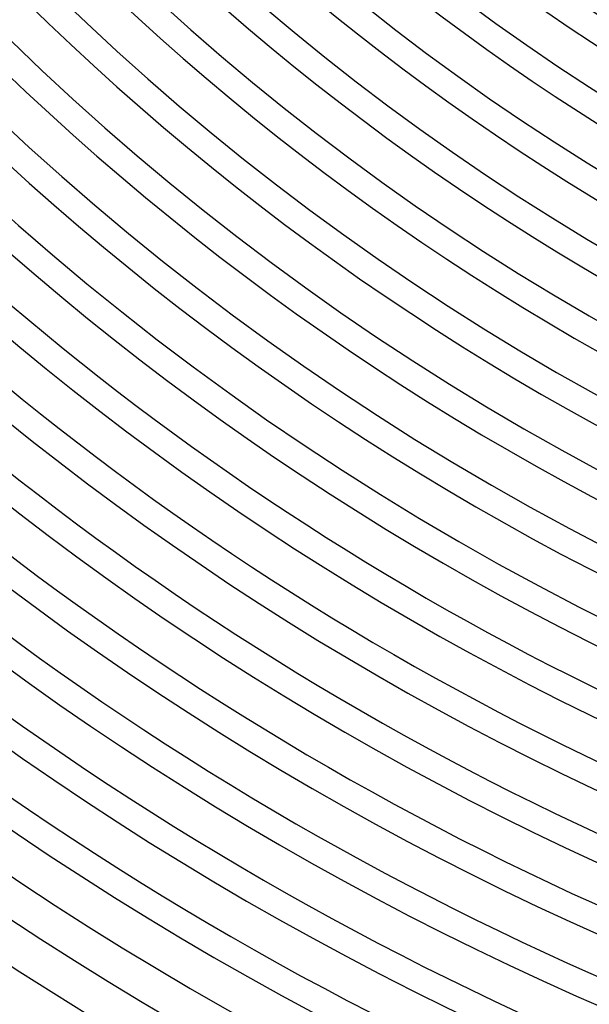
# Model space of a CAD drawing. Header units: millimetres. Extents: x -385 to 385, y -385 to 385.
# Tile 8 of 113: x -187 to -128, y -293 to -191. Entities that reach past the tile are written whole.
import ezdxf

# ---------------------------------------------------------------- set-up
doc = ezdxf.new("R2010")
doc.units = ezdxf.units.MM
doc.layers.add('THICK', color=7, linetype='Continuous')

msp = doc.modelspace()

# ---------------------------------------------------------------- linework, layer by layer
at = {"layer": 'THICK'}
for centre, radius, start, end in [((0, 1.653218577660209e-15), 330.5, 179.9999801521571, 0), ((0, 2.418597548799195e-15), 323.75, 179.9999801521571, 0), ((0, 3.183976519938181e-15), 317, 179.9999801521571, 0), ((0, 3.949355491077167e-15), 310.25, 179.9999801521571, 0), ((0, 4.714734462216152e-15), 303.5, 179.9999801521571, 0), ((0, 5.480113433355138e-15), 296.75, 179.9999801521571, 0), ((0, 6.245492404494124e-15), 290, 179.9999801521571, 0), ((0, 7.01087137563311e-15), 283.25, 179.9999801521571, 0), ((0, 7.776250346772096e-15), 276.5, 179.9999801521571, 0), ((0, 8.541629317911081e-15), 269.75, 179.9999801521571, 0), ((0, 9.307008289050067e-15), 263, 179.9999801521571, 0), ((0, 1.007238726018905e-14), 256.25, 179.9999801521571, 0), ((0, 1.083776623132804e-14), 249.5, 179.9999801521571, 0), ((0, 1.160314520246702e-14), 242.75, 179.9999801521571, 0), ((0, 1.236852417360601e-14), 236, 179.9999801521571, 0), ((0, 1.3133903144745e-14), 229.25, 179.9999801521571, 0), ((0, 1.389928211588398e-14), 222.5, 179.9999801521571, 0), ((0, 1.466466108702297e-14), 215.75, 179.9999801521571, 0), ((0, 1.518511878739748e-14), 210, 179.9999801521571, 0), ((0, 1.518511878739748e-14), 206, 225.5555679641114, 269.44442155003), ((0, 1.466466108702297e-14), 211.75, 225.5395824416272, 269.4604070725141), ((0, 1.389928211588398e-14), 218.5, 225.5242271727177, 269.4757623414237), ((0, 1.3133903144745e-14), 225.25, 225.5086427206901, 269.4913467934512), ((0, 1.236852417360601e-14), 232, 225.4939177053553, 269.5060718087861), ((0, 1.160314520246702e-14), 238.75, 225.4799948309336, 269.5200519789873), ((0, 1.083776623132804e-14), 245.5, 225.4667595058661, 269.5332300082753), ((0, 1.007238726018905e-14), 252.25, 225.4542690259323, 269.5457204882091), ((0, 9.307008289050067e-15), 259, 225.4424660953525, 269.5575807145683), ((0, 8.541629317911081e-15), 265.75, 225.4311788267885, 269.5688106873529), ((0, 7.776250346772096e-15), 272.5, 225.420521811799, 269.5794677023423), ((0, 7.01087137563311e-15), 279.25, 225.4103804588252, 269.5896663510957), ((0, 6.245492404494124e-15), 286, 225.4006974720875, 269.5993493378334), ((0, 5.480113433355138e-15), 292.75, 225.3914155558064, 269.608573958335), ((0, 4.714734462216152e-15), 299.5, 225.3825920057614, 269.61739750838), ((0, 3.949355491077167e-15), 306.25, 225.3741695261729, 269.6258199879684), ((0, 3.183976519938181e-15), 313, 225.3660908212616, 269.6338986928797), ((0, 2.418597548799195e-15), 319.75, 225.3583558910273, 269.641633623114), ((0, 1.653218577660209e-15), 326.5, 225.3509647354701, 269.6490247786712), ((0, 8.878396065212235e-16), 333.25, 225.3438600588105, 269.6561294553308), ((0, 8.878396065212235e-16), 337.25, 225.0860863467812, 269.9139031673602), ((0, 1.224606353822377e-16), 341, 225.3360678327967, 269.6639789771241), ((0, 1.224606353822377e-16), 345, 225.3315987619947, 269.6683907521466)]:
    msp.add_arc(centre, radius, start, end, dxfattribs=at)

doc.saveas('drawing.dxf')
